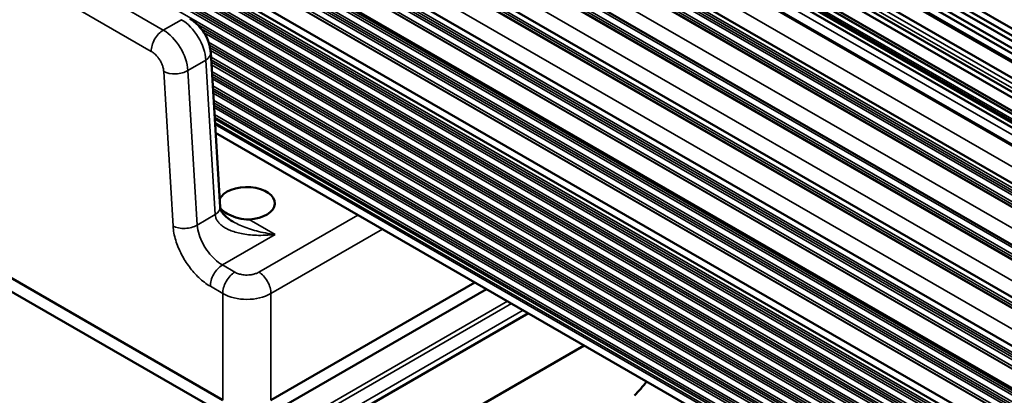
# Model space of a CAD drawing. Header units: millimetres. Extents: x 75 to 4764, y 75 to 3163.
# Tile 185 of 198: x 3333 to 3391, y 2623 to 2645. Entities that reach past the tile are written whole.
import ezdxf

# ---------------------------------------------------------------- set-up
doc = ezdxf.new("R2010")
doc.units = ezdxf.units.MM
doc.header["$LTSCALE"] = 15
doc.layers.add('Visible (ISO)', color=7, linetype='Continuous', lineweight=50)
doc.layers.add('Visible Narrow (ISO)', color=7, linetype='Continuous', lineweight=35)

msp = doc.modelspace()

# ---------------------------------------------------------------- linework, layer by layer
at = {"layer": 'Visible (ISO)'}
for p, q in [((2804.123, 2983.074), (3502.515, 2579.857)), ((2804.394, 2983.231), (3502.515, 2580.17)), ((2804.759, 2983.441), (3502.515, 2580.592)), ((2803.487, 2982.707), (3502.515, 2579.122)), ((2803.758, 2982.863), (3502.515, 2579.436)), ((3502.515, 2578.593), (2803.063, 2982.422)), ((3502.515, 2577.685), (2802.875, 2981.622)), ((3502.515, 2576.851), (2805.097, 2979.506)), ((2803.333, 2978.441), (3502.515, 2574.767)), ((2803.477, 2978.615), (3502.515, 2575.025)), ((3502.515, 2575.556), (2804.01, 2978.838)), ((2804.181, 2978.932), (3502.515, 2575.737)), ((2803.217, 2977.5), (3502.515, 2573.759)), ((2801.796, 2976.043), (3502.515, 2571.482)), ((2802.158, 2972.21), (3502.515, 2567.858)), ((2802.569, 2968.887), (3502.515, 2564.773)), ((2803.184, 2965.675), (3502.515, 2561.915)), ((3502.515, 2559.41), (2804.074, 2962.655)), ((3502.515, 2556.497), (2805.048, 2959.18)), ((3502.515, 2556.031), (2810.789, 2955.4)), ((3345.114, 2622.815), (2977.154, 2835.257)), ((2977.204, 2834.441), (3345.114, 2622.027)), ((3502.515, 2576.527), (3341.221, 2669.653)), ((3344.406, 2643.265), (3344.957, 2634.169)), ((3502.515, 2547.418), (3344.692, 2638.537)), ((3345.698, 2633.328), (3345.698, 2633.328)), ((3342.907, 2631.01), (3342.907, 2631.01)), ((3359.932, 2629.738), (3347.941, 2622.815)), ((3347.941, 2622.027), (3360.614, 2629.344)), ((3347.353, 2618.85), (3363.072, 2627.926)), ((3366.356, 2626.029), (3354.727, 2619.315))]:
    msp.add_line(p, q, dxfattribs=at)
for centre, major_axis, ratio, start_param, end_param in [((3343.408, 2643.204), (0.998, 0.06), 0.576647, 6.283131, 6.283146), ((3346.528, 2634.399), (-1.65, 0), 0.57735, 1.651698, 6.034427), ((3368.801, 2624.457), (1.935, 2.293), 0.432677, 4.471507, 4.83686)]:
    msp.add_ellipse(centre, major_axis=major_axis, ratio=ratio, start_param=start_param, end_param=end_param, dxfattribs=at)
for points, knots in [([(3343.178, 2645.253), (3343.367, 2645.143), (3343.543, 2644.999), (3343.85, 2644.671), (3343.985, 2644.485), (3344.199, 2644.099), (3344.282, 2643.897), (3344.373, 2643.552), (3344.398, 2643.408), (3344.406, 2643.265)], [0, 0, 0, 0, 0.0693784, 0.0693784, 0.1368809, 0.1368809, 0.2016927, 0.2016927, 0.2472124, 0.2472124, 0.2472124, 0.2472124]), ([(3344.957, 2634.169), (3344.96, 2634.116), (3344.973, 2634.057), (3345.025, 2633.943), (3345.054, 2633.893), (3345.147, 2633.761), (3345.224, 2633.678), (3345.425, 2633.502), (3345.556, 2633.41), (3345.698, 2633.328)], [0, 0, 0, 0, 0.0418111, 0.0418111, 0.0702056, 0.0702056, 0.1141467, 0.1141467, 0.1685168, 0.1685168, 0.1685168, 0.1685168]), ([(3344.96, 2634.135), (3344.974, 2634.114), (3344.989, 2634.094), (3345.09, 2633.974), (3345.216, 2633.879), (3345.506, 2633.712), (3345.689, 2633.628), (3346.09, 2633.499), (3346.307, 2633.456), (3346.56, 2633.447), (3346.61, 2633.447), (3346.661, 2633.449)], [-0.9788422, -0.9788422, -0.9788422, -0.9788422, -0.9663255, -0.9663255, -0.9047134, -0.9047134, -0.8431013, -0.8431013, -0.7814892, -0.7814892, -0.7671365, -0.7671365, -0.7671365, -0.7671365])]:
    msp.add_open_spline(points, degree=3, knots=knots, dxfattribs=at)
at = {"layer": 'Visible Narrow (ISO)'}
for p, q in [((2803.127, 2982.501), (3502.515, 2578.709)), ((2809.162, 2980.898), (3502.515, 2580.59)), ((3502.515, 2577.081), (2805.239, 2979.654)), ((3502.515, 2577.352), (2805.338, 2979.867)), ((2803.571, 2978.684), (3502.515, 2575.147)), ((3502.515, 2575.265), (2803.672, 2978.742)), ((2803.217, 2978.071), (3502.515, 2574.331)), ((2803.087, 2977.495), (3502.515, 2573.68)), ((2803.15, 2977.515), (3502.515, 2573.736)), ((2802.043, 2976.882), (3502.515, 2572.464)), ((2804.095, 2974.022), (3502.515, 2570.789)), ((2804.22, 2974.095), (3502.515, 2570.934)), ((2804.45, 2974.1), (3502.515, 2571.072)), ((2804.575, 2974.173), (3502.515, 2571.217)), ((2803.45, 2973.662), (3502.515, 2570.056)), ((2803.512, 2973.682), (3502.515, 2570.112)), ((2803.743, 2973.687), (3502.515, 2570.25)), ((2803.868, 2973.76), (3502.515, 2570.395)), ((2802.406, 2973.049), (3502.515, 2568.841)), ((2803.861, 2970.339), (3502.515, 2566.971)), ((2803.923, 2970.359), (3502.515, 2567.027)), ((2804.154, 2970.364), (3502.515, 2567.165)), ((2804.279, 2970.437), (3502.515, 2567.31)), ((2804.506, 2970.699), (3502.515, 2567.703)), ((2804.63, 2970.773), (3502.515, 2567.848)), ((2802.817, 2969.727), (3502.515, 2565.756)), ((2804.475, 2967.127), (3502.515, 2564.113)), ((2804.538, 2967.147), (3502.515, 2564.169)), ((2804.769, 2967.152), (3502.515, 2564.307)), ((2804.893, 2967.225), (3502.515, 2564.452)), ((2803.431, 2966.514), (3502.515, 2562.898)), ((3502.515, 2561.536), (2805.43, 2963.998)), ((3502.515, 2560.556), (2804.528, 2963.539)), ((3502.515, 2560.576), (2804.588, 2963.525)), ((3502.515, 2560.731), (2804.733, 2963.596)), ((3502.515, 2561.107), (2804.95, 2963.847)), ((3502.515, 2561.253), (2805.075, 2963.92)), ((3502.515, 2561.391), (2805.306, 2963.925)), ((3502.515, 2558.623), (2806.404, 2960.524)), ((3502.515, 2559.017), (2806.631, 2960.786)), ((3502.515, 2559.162), (2806.755, 2960.859)), ((3502.515, 2559.301), (2806.987, 2960.864)), ((3502.515, 2557.643), (2805.502, 2960.064)), ((3502.515, 2557.663), (2805.561, 2960.05)), ((3502.515, 2557.818), (2805.706, 2960.121)), ((3502.515, 2558.195), (2805.923, 2960.372)), ((3502.515, 2558.34), (2806.048, 2960.446)), ((3502.515, 2558.478), (2806.279, 2960.451)), ((2810.715, 2955.179), (3502.515, 2555.768)), ((2810.716, 2955.035), (3502.515, 2555.625)), ((2810.829, 2954.839), (3502.515, 2555.494)), ((2810.719, 2954.365), (3502.515, 2554.956)), ((2810.72, 2954.221), (3502.515, 2554.813)), ((2810.83, 2954.695), (3502.515, 2555.351)), ((2810.724, 2953.554), (3502.515, 2554.148)), ((2810.834, 2954.025), (3502.515, 2554.682)), ((2810.834, 2953.881), (3502.515, 2554.538)), ((2810.724, 2953.411), (3502.515, 2554.005)), ((2810.838, 2953.21), (3502.515, 2553.87)), ((2810.839, 2953.066), (3502.515, 2553.727)), ((2810.728, 2952.74), (3502.515, 2553.337)), ((2980.93, 2852.834), (3341.618, 2644.591)), ((2980.223, 2851.581), (3340.911, 2643.338)), ((3341.618, 2644.591), (3342.678, 2645.203)), ((3343.573, 2644.959), (3502.515, 2553.193)), ((3343.839, 2644.671), (3502.515, 2553.059)), ((3344.012, 2644.427), (3502.515, 2552.915)), ((3344.276, 2643.884), (3502.515, 2552.525)), ((3344.332, 2643.709), (3502.515, 2552.381)), ((3344.368, 2643.553), (3502.515, 2552.247)), ((3344.394, 2643.395), (3502.515, 2552.103)), ((3343.055, 2642.213), (3344.115, 2642.825)), ((3344.115, 2642.825), (3344.665, 2633.729)), ((3344.423, 2642.988), (3502.515, 2551.713)), ((3344.432, 2642.839), (3502.515, 2551.57)), ((3343.009, 2642.573), (3343.009, 2642.573)), ((3344.441, 2642.7), (3502.515, 2551.435)), ((3344.45, 2642.551), (3502.515, 2551.292)), ((3341.642, 2642.156), (3342.192, 2633.061)), ((3343.055, 2642.213), (3343.605, 2633.118)), ((3344.474, 2642.147), (3502.515, 2550.902)), ((3344.483, 2641.998), (3502.515, 2550.758)), ((3344.491, 2641.859), (3502.515, 2550.624)), ((3344.5, 2641.712), (3502.515, 2550.482)), ((3344.525, 2641.301), (3502.515, 2550.085)), ((3344.534, 2641.153), (3502.515, 2549.942)), ((3344.542, 2641.019), (3502.515, 2549.813)), ((3344.551, 2640.871), (3502.515, 2549.67)), ((3344.576, 2640.46), (3502.515, 2549.273)), ((3344.585, 2640.312), (3502.515, 2549.131)), ((3344.593, 2640.176), (3502.515, 2549)), ((3344.602, 2640.028), (3502.515, 2548.857)), ((3344.627, 2639.619), (3502.515, 2548.462)), ((3344.636, 2639.471), (3502.515, 2548.319)), ((3344.644, 2639.342), (3502.515, 2548.195)), ((3344.655, 2639.155), (3502.515, 2548.014)), ((3344.662, 2639.034), (3502.515, 2547.897)), ((3344.665, 2633.729), (3343.605, 2633.118)), ((3347.234, 2630.345), (3353.058, 2633.707)), ((3346.661, 2633.449), (3348.198, 2632.561)), ((3348.198, 2632.561), (3345.09, 2630.767)), ((3347.941, 2629.092), (3354.497, 2632.877)), ((3342.835, 2631.129), (3342.835, 2631.129)), ((3344.533, 2631.211), (3344.533, 2631.211)), ((3345.09, 2630.767), (3345.821, 2630.345)), ((3344.383, 2629.514), (3345.114, 2629.092)), ((3345.114, 2622.815), (3345.114, 2629.092)), ((3347.941, 2622.815), (3347.941, 2629.092)), ((3347.906, 2620.313), (3362.081, 2628.498)), ((3347.941, 2620.603), (3361.848, 2628.632)), ((3347.731, 2619.42), (3362.768, 2628.101))]:
    msp.add_line(p, q, dxfattribs=at)
for centre, major_axis, ratio, start_param, end_param in [((3342.702, 2643.584), (-1.026, 1.717), 0.567184, 3.953468, 5.489357), ((3341.618, 2643.775), (-0.5, -0.866), 0.57735, 3.926991, 5.532694), ((3341.643, 2642.972), (-1.026, 1.717), 0.567185, 3.953468, 5.489357), ((3343.408, 2643.204), (0.998, 0.06), 0.576647, 5.463532, 6.283185), ((3342.348, 2642.592), (-0.998, -0.06), 0.576647, 0.749925, 2.321939), ((3343.958, 2634.109), (0.998, 0.06), 0.576647, 5.463532, 6.283185), ((3342.899, 2633.497), (-0.998, -0.06), 0.576647, 0.749925, 2.321938), ((3345.09, 2629.95), (-0.5, -0.866), 0.57735, 3.926991, 5.532694), ((3345.821, 2629.528), (-0.5, -0.866), 0.57735, 3.926991, 5.532694), ((3347.234, 2629.528), (0.5, -0.866), 0.57735, 0.750492, 2.356194), ((3346.528, 2629.937), (-2, 0), 0.597487, 0.786008, 2.355584)]:
    msp.add_ellipse(centre, major_axis=major_axis, ratio=ratio, start_param=start_param, end_param=end_param, dxfattribs=at)
for points, knots in [([(3340.911, 2643.338), (3340.942, 2643.321), (3340.972, 2643.301), (3341.001, 2643.28), (3341.031, 2643.259), (3341.06, 2643.236), (3341.089, 2643.21), (3341.119, 2643.184), (3341.15, 2643.156), (3341.181, 2643.124), (3341.212, 2643.092), (3341.243, 2643.057), (3341.276, 2643.018), (3341.308, 2642.978), (3341.34, 2642.935), (3341.373, 2642.887), (3341.405, 2642.838), (3341.437, 2642.786), (3341.467, 2642.73), (3341.496, 2642.674), (3341.524, 2642.615), (3341.548, 2642.553), (3341.573, 2642.492), (3341.594, 2642.427), (3341.61, 2642.361), (3341.626, 2642.294), (3341.638, 2642.226), (3341.642, 2642.156)], [0, 0, 0, 0, 0.111111, 0.111111, 0.111111, 0.222222, 0.222222, 0.222222, 0.333333, 0.333333, 0.333333, 0.444444, 0.444444, 0.444444, 0.555556, 0.555556, 0.555556, 0.666667, 0.666667, 0.666667, 0.777778, 0.777778, 0.777778, 0.888889, 0.888889, 0.888889, 1, 1, 1, 1]), ([(3344.665, 2633.729), (3344.669, 2633.672), (3344.681, 2633.616), (3344.698, 2633.562), (3344.715, 2633.507), (3344.738, 2633.455), (3344.769, 2633.402), (3344.8, 2633.348), (3344.839, 2633.294), (3344.886, 2633.241), (3344.934, 2633.188), (3344.989, 2633.136), (3345.052, 2633.086), (3345.115, 2633.037), (3345.187, 2632.989), (3345.267, 2632.943), (3345.347, 2632.898), (3345.435, 2632.855), (3345.531, 2632.814), (3345.628, 2632.774), (3345.733, 2632.737), (3345.846, 2632.704), (3345.96, 2632.67), (3346.082, 2632.64), (3346.212, 2632.614), (3346.342, 2632.588), (3346.481, 2632.567), (3346.628, 2632.55), (3346.775, 2632.533), (3346.932, 2632.521), (3347.097, 2632.515), (3347.262, 2632.51), (3347.436, 2632.509), (3347.62, 2632.517), (3347.804, 2632.524), (3347.997, 2632.538), (3348.198, 2632.561)], [0, 0, 0, 0, 0.0833333, 0.0833333, 0.0833333, 0.1666667, 0.1666667, 0.1666667, 0.25, 0.25, 0.25, 0.3333333, 0.3333333, 0.3333333, 0.4166667, 0.4166667, 0.4166667, 0.5, 0.5, 0.5, 0.5833333, 0.5833333, 0.5833333, 0.6666667, 0.6666667, 0.6666667, 0.75, 0.75, 0.75, 0.8333333, 0.8333333, 0.8333333, 0.9166667, 0.9166667, 0.9166667, 1, 1, 1, 1]), ([(3342.192, 2633.061), (3342.209, 2632.783), (3342.263, 2632.505), (3342.349, 2632.223), (3342.435, 2631.941), (3342.554, 2631.655), (3342.691, 2631.39), (3342.828, 2631.124), (3342.983, 2630.879), (3343.153, 2630.652), (3343.322, 2630.425), (3343.506, 2630.216), (3343.71, 2630.023), (3343.914, 2629.831), (3344.14, 2629.655), (3344.383, 2629.514)], [0, 0, 0, 0, 0.2, 0.2, 0.2, 0.4, 0.4, 0.4, 0.6, 0.6, 0.6, 0.8, 0.8, 0.8, 1, 1, 1, 1]), ([(3343.605, 2633.118), (3343.619, 2632.939), (3343.658, 2632.752), (3343.718, 2632.564), (3343.778, 2632.376), (3343.859, 2632.188), (3343.952, 2632.012), (3344.046, 2631.837), (3344.151, 2631.673), (3344.265, 2631.523), (3344.379, 2631.373), (3344.502, 2631.235), (3344.64, 2631.106), (3344.778, 2630.977), (3344.931, 2630.858), (3345.09, 2630.767)], [0, 0, 0, 0, 0.2, 0.2, 0.2, 0.4, 0.4, 0.4, 0.6, 0.6, 0.6, 0.8, 0.8, 0.8, 1, 1, 1, 1]), ([(3345.698, 2633.328), (3345.746, 2633.301), (3345.795, 2633.274), (3345.846, 2633.247), (3345.96, 2633.187), (3346.082, 2633.129), (3346.212, 2633.073), (3346.342, 2633.017), (3346.481, 2632.963), (3346.628, 2632.913), (3346.775, 2632.862), (3346.932, 2632.814), (3347.097, 2632.77), (3347.262, 2632.726), (3347.436, 2632.685), (3347.62, 2632.65), (3347.804, 2632.615), (3347.997, 2632.585), (3348.198, 2632.561)], [0.5458539, 0.5458539, 0.5458539, 0.5458539, 0.5833333, 0.5833333, 0.5833333, 0.6666667, 0.6666667, 0.6666667, 0.75, 0.75, 0.75, 0.8333333, 0.8333333, 0.8333333, 0.9166667, 0.9166667, 0.9166667, 1, 1, 1, 1]), ([(3345.821, 2630.345), (3345.852, 2630.327), (3345.884, 2630.311), (3345.919, 2630.295), (3345.953, 2630.28), (3345.989, 2630.266), (3346.028, 2630.253), (3346.066, 2630.24), (3346.107, 2630.229), (3346.151, 2630.218), (3346.195, 2630.208), (3346.242, 2630.199), (3346.292, 2630.192), (3346.342, 2630.185), (3346.396, 2630.18), (3346.454, 2630.177), (3346.512, 2630.175), (3346.573, 2630.175), (3346.637, 2630.179), (3346.701, 2630.183), (3346.768, 2630.191), (3346.835, 2630.204), (3346.902, 2630.216), (3346.97, 2630.233), (3347.038, 2630.257), (3347.105, 2630.28), (3347.171, 2630.308), (3347.234, 2630.345)], [0, 0, 0, 0, 0.111111, 0.111111, 0.111111, 0.222222, 0.222222, 0.222222, 0.333333, 0.333333, 0.333333, 0.444444, 0.444444, 0.444444, 0.555556, 0.555556, 0.555556, 0.666667, 0.666667, 0.666667, 0.777778, 0.777778, 0.777778, 0.888889, 0.888889, 0.888889, 1, 1, 1, 1])]:
    msp.add_open_spline(points, degree=3, knots=knots, dxfattribs=at)

doc.saveas('drawing.dxf')
